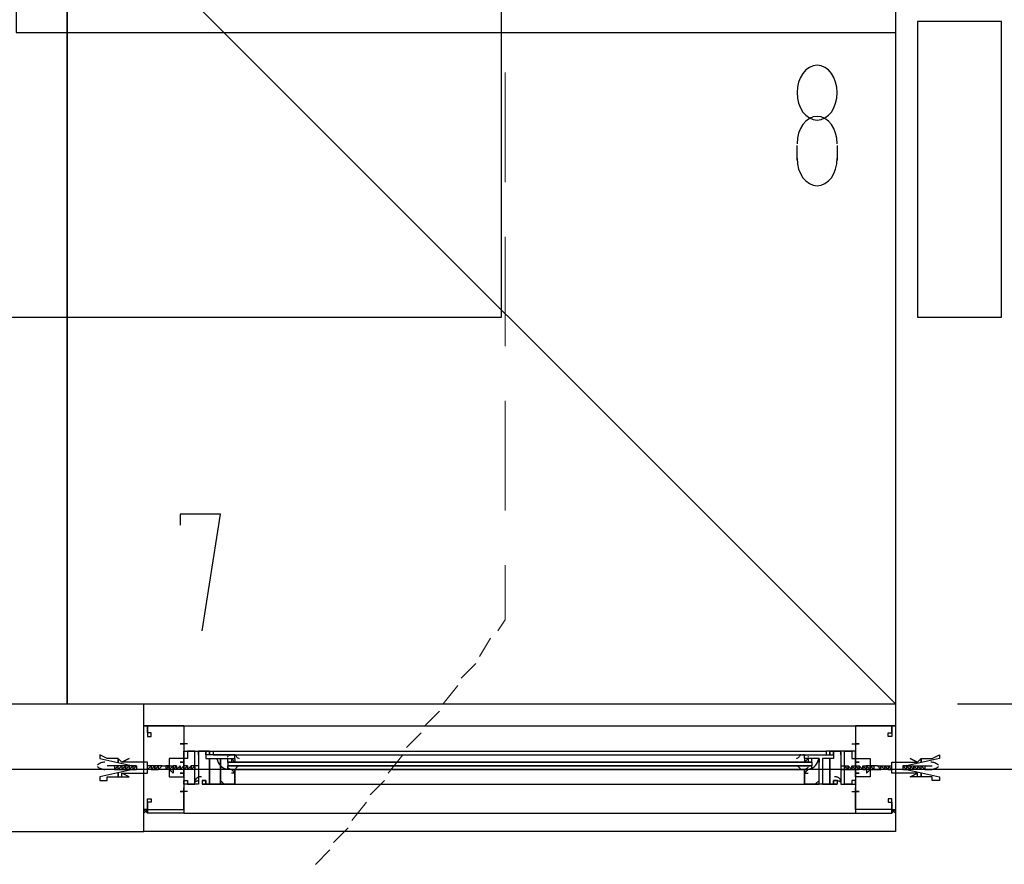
# Model space of a CAD drawing. Header units: millimetres. Extents: x 0 to 420, y 0 to 297.
# Tile 16 of 73: x 140 to 152, y 134 to 143. Entities that reach past the tile are written whole.
import ezdxf

# ---------------------------------------------------------------- set-up
doc = ezdxf.new("R2010")
doc.units = ezdxf.units.MM
doc.layers.add('LINE_000000', color=7, linetype='Continuous')

msp = doc.modelspace()

# ---------------------------------------------------------------- linework, layer by layer
at = {"layer": 'LINE_000000', "lineweight": 25}
for p, q in [((150.58, 143.171), (150.58, 137.88)), ((149.437, 141.69), (149.437, 141.859)), ((149.902, 141.859), (149.902, 141.69)), ((131.36, 135.382), (150.58, 135.382)), ((151.299, 135.382), (156.549, 135.382)), ((141.859, 135.128), (141.859, 135.128)), ((141.901, 135.128), (141.901, 135.128)), ((141.901, 135.128), (141.901, 135.128)), ((142.325, 135.128), (150.114, 135.128)), ((150.537, 135.128), (150.537, 135.128)), ((150.537, 135.128), (150.537, 135.128)), ((150.58, 135.128), (150.58, 135.128)), ((142.367, 134.916), (142.282, 134.916)), ((142.325, 134.959), (142.325, 134.874)), ((142.325, 134.916), (142.325, 134.916)), ((150.072, 134.916), (150.156, 134.916)), ((150.114, 134.959), (150.114, 134.874)), ((150.114, 134.916), (150.114, 134.916)), ((142.621, 134.832), (142.621, 134.832)), ((142.621, 134.789), (142.621, 134.789)), ((142.663, 134.832), (149.775, 134.832)), ((142.663, 134.789), (149.775, 134.789)), ((142.917, 134.789), (149.521, 134.789)), ((149.818, 134.832), (149.818, 134.832)), ((149.818, 134.789), (149.818, 134.789)), ((141.52, 134.662), (141.436, 134.662)), ((141.563, 134.662), (141.52, 134.662)), ((141.563, 134.62), (141.563, 134.662)), ((141.563, 134.662), (141.563, 134.662)), ((141.563, 134.662), (141.563, 134.662)), ((141.563, 134.662), (141.563, 134.662)), ((141.563, 134.662), (141.563, 134.662)), ((141.605, 134.662), (141.563, 134.662)), ((141.605, 134.662), (141.605, 134.662)), ((141.647, 134.662), (141.605, 134.662)), ((141.647, 134.62), (141.69, 134.662)), ((141.647, 134.662), (141.647, 134.662)), ((141.69, 134.662), (141.647, 134.662)), ((141.647, 134.662), (141.647, 134.662)), ((141.647, 134.662), (141.647, 134.662)), ((141.69, 134.662), (141.69, 134.662)), ((141.69, 134.662), (141.69, 134.662)), ((141.69, 134.662), (141.69, 134.662)), ((141.732, 134.662), (141.69, 134.662)), ((141.732, 134.662), (141.732, 134.662)), ((141.774, 134.662), (141.732, 134.662)), ((141.774, 134.662), (141.774, 134.662)), ((141.774, 134.662), (141.774, 134.662)), ((141.944, 134.662), (141.901, 134.662)), ((141.944, 134.662), (141.944, 134.662)), ((141.944, 134.662), (141.944, 134.662)), ((141.944, 134.662), (141.944, 134.662)), ((141.986, 134.662), (141.944, 134.662)), ((141.986, 134.662), (141.986, 134.662)), ((142.028, 134.662), (141.986, 134.662)), ((142.028, 134.662), (142.028, 134.662)), ((142.071, 134.662), (142.113, 134.662)), ((142.113, 134.662), (142.113, 134.662)), ((142.113, 134.662), (142.113, 134.662)), ((142.155, 134.662), (142.113, 134.662)), ((142.113, 134.662), (142.113, 134.662)), ((142.113, 134.662), (142.113, 134.662)), ((142.155, 134.662), (142.155, 134.662)), ((142.155, 134.662), (142.155, 134.662)), ((142.155, 134.662), (142.155, 134.662)), ((142.198, 134.662), (142.198, 134.662)), ((142.198, 134.662), (142.198, 134.662)), ((142.198, 134.662), (142.198, 134.662)), ((142.198, 134.662), (142.198, 134.662)), ((142.24, 134.662), (142.198, 134.662)), ((142.198, 134.662), (142.198, 134.662)), ((142.24, 134.662), (142.24, 134.662)), ((142.24, 134.662), (142.24, 134.662)), ((142.24, 134.662), (142.24, 134.662)), ((142.24, 134.662), (142.24, 134.662)), ((142.282, 134.662), (142.282, 134.662)), ((142.282, 134.662), (142.282, 134.662)), ((142.282, 134.662), (142.282, 134.662)), ((142.282, 134.662), (142.282, 134.662)), ((142.282, 134.662), (142.282, 134.662)), ((142.325, 134.662), (142.325, 134.662)), ((142.325, 134.662), (142.325, 134.662)), ((142.325, 134.662), (142.325, 134.662)), ((142.367, 134.662), (142.325, 134.662)), ((142.325, 134.662), (142.325, 134.662)), ((142.367, 134.662), (142.367, 134.662)), ((142.367, 134.662), (142.367, 134.662)), ((142.367, 134.662), (142.367, 134.662)), ((142.367, 134.662), (142.367, 134.662)), ((142.409, 134.662), (142.409, 134.662)), ((142.409, 134.662), (142.409, 134.662)), ((142.409, 134.662), (142.409, 134.662)), ((142.452, 134.662), (142.409, 134.662)), ((142.409, 134.662), (142.409, 134.662)), ((142.409, 134.662), (142.409, 134.662)), ((142.494, 134.662), (142.452, 134.662)), ((142.452, 134.662), (142.452, 134.662)), ((142.452, 134.662), (142.452, 134.662)), ((142.452, 134.662), (142.452, 134.662)), ((142.494, 134.662), (142.494, 134.662)), ((142.494, 134.662), (142.494, 134.62)), ((142.494, 134.662), (142.494, 134.662)), ((142.833, 134.705), (142.833, 134.747)), ((142.833, 134.705), (142.833, 134.662)), ((142.833, 134.62), (142.833, 134.662)), ((142.875, 134.747), (142.875, 134.705)), ((142.875, 134.705), (142.875, 134.705)), ((142.875, 134.705), (142.875, 134.705)), ((142.875, 134.662), (142.875, 134.662)), ((142.875, 134.662), (142.875, 134.662)), ((142.917, 134.747), (142.917, 134.705)), ((142.917, 134.705), (142.917, 134.705)), ((142.917, 134.662), (142.917, 134.662)), ((149.521, 134.747), (149.521, 134.705)), ((149.521, 134.705), (149.521, 134.705)), ((149.521, 134.662), (149.521, 134.662)), ((149.564, 134.747), (149.564, 134.705)), ((149.564, 134.705), (149.564, 134.705)), ((149.564, 134.705), (149.564, 134.705)), ((149.564, 134.662), (149.564, 134.662)), ((149.564, 134.662), (149.564, 134.662)), ((149.606, 134.705), (149.606, 134.747)), ((149.606, 134.705), (149.606, 134.662)), ((149.606, 134.62), (149.606, 134.662)), ((149.945, 134.662), (149.987, 134.662)), ((149.945, 134.662), (149.945, 134.662)), ((149.945, 134.662), (149.945, 134.62)), ((149.945, 134.662), (149.945, 134.662)), ((149.987, 134.662), (149.987, 134.662)), ((149.987, 134.662), (150.029, 134.662)), ((149.987, 134.662), (149.987, 134.662)), ((149.987, 134.662), (149.987, 134.662)), ((150.029, 134.662), (150.029, 134.662)), ((150.029, 134.662), (150.029, 134.662)), ((150.029, 134.662), (150.029, 134.662)), ((150.072, 134.662), (150.072, 134.662)), ((150.072, 134.662), (150.114, 134.662)), ((150.072, 134.662), (150.072, 134.662)), ((150.072, 134.662), (150.072, 134.662)), ((150.072, 134.662), (150.072, 134.662)), ((150.072, 134.662), (150.072, 134.662)), ((150.114, 134.662), (150.114, 134.662)), ((150.114, 134.662), (150.156, 134.662)), ((150.114, 134.662), (150.114, 134.662)), ((150.114, 134.662), (150.114, 134.662)), ((150.114, 134.662), (150.114, 134.662)), ((150.156, 134.662), (150.156, 134.662)), ((150.156, 134.662), (150.156, 134.662)), ((150.156, 134.662), (150.156, 134.662)), ((150.156, 134.662), (150.156, 134.662)), ((150.156, 134.662), (150.156, 134.662)), ((150.199, 134.662), (150.199, 134.662)), ((150.199, 134.662), (150.241, 134.662)), ((150.199, 134.662), (150.199, 134.662)), ((150.199, 134.662), (150.199, 134.662)), ((150.199, 134.662), (150.199, 134.662)), ((150.241, 134.662), (150.241, 134.662)), ((150.241, 134.662), (150.241, 134.662)), ((150.241, 134.662), (150.241, 134.662)), ((150.241, 134.662), (150.241, 134.662)), ((150.241, 134.662), (150.241, 134.662)), ((150.283, 134.662), (150.283, 134.662)), ((150.283, 134.662), (150.326, 134.662)), ((150.283, 134.662), (150.283, 134.662)), ((150.283, 134.662), (150.283, 134.662)), ((150.326, 134.662), (150.326, 134.662)), ((150.326, 134.662), (150.326, 134.662)), ((150.326, 134.662), (150.326, 134.662)), ((150.368, 134.662), (150.326, 134.662)), ((150.326, 134.662), (150.326, 134.662)), ((150.41, 134.662), (150.453, 134.662)), ((150.41, 134.662), (150.41, 134.662)), ((150.453, 134.662), (150.495, 134.662)), ((150.453, 134.662), (150.453, 134.662)), ((150.495, 134.662), (150.495, 134.662)), ((150.495, 134.662), (150.537, 134.662)), ((150.495, 134.662), (150.495, 134.662)), ((150.495, 134.662), (150.495, 134.662)), ((150.664, 134.662), (150.707, 134.662)), ((150.664, 134.662), (150.664, 134.662)), ((150.707, 134.662), (150.749, 134.662)), ((150.707, 134.662), (150.707, 134.662)), ((150.707, 134.662), (150.707, 134.662)), ((150.749, 134.662), (150.749, 134.662)), ((150.791, 134.62), (150.749, 134.662)), ((150.749, 134.662), (150.791, 134.662)), ((150.749, 134.662), (150.749, 134.662)), ((150.749, 134.662), (150.749, 134.662)), ((150.791, 134.662), (150.791, 134.662)), ((150.791, 134.662), (150.834, 134.662)), ((150.791, 134.662), (150.791, 134.662)), ((150.791, 134.662), (150.791, 134.662)), ((150.834, 134.662), (150.876, 134.662)), ((150.834, 134.662), (150.834, 134.662)), ((150.876, 134.62), (150.876, 134.662)), ((150.876, 134.662), (150.876, 134.662)), ((150.876, 134.662), (150.876, 134.662)), ((150.876, 134.662), (150.918, 134.662)), ((150.876, 134.662), (150.876, 134.662)), ((150.876, 134.662), (150.876, 134.662)), ((150.918, 134.662), (151.003, 134.662)), ((182.753, 134.62), (55.922, 134.62)), ((141.52, 134.62), (141.436, 134.62)), ((141.52, 134.62), (141.52, 134.62)), ((141.52, 134.62), (141.563, 134.62)), ((141.563, 134.62), (141.563, 134.62)), ((141.563, 134.62), (141.563, 134.62)), ((141.563, 134.62), (141.563, 134.62)), ((141.563, 134.62), (141.605, 134.62)), ((141.605, 134.62), (141.605, 134.62)), ((141.605, 134.62), (141.605, 134.62)), ((141.605, 134.62), (141.647, 134.62)), ((141.605, 134.62), (141.605, 134.62)), ((141.647, 134.62), (141.647, 134.62)), ((141.647, 134.62), (141.69, 134.62)), ((141.647, 134.62), (141.647, 134.62)), ((141.647, 134.62), (141.647, 134.62)), ((141.69, 134.62), (141.69, 134.62)), ((141.69, 134.62), (141.69, 134.62)), ((141.69, 134.62), (141.69, 134.62)), ((141.69, 134.62), (141.69, 134.62)), ((141.69, 134.62), (141.732, 134.62)), ((141.732, 134.62), (141.732, 134.62)), ((141.732, 134.62), (141.732, 134.62)), ((141.732, 134.62), (141.774, 134.62)), ((141.774, 134.62), (141.774, 134.62)), ((141.774, 134.62), (141.774, 134.62)), ((141.944, 134.62), (141.944, 134.62)), ((141.944, 134.62), (141.944, 134.62)), ((141.944, 134.62), (141.986, 134.62)), ((141.986, 134.62), (141.986, 134.62)), ((141.986, 134.62), (142.028, 134.62)), ((142.028, 134.62), (142.028, 134.62)), ((142.028, 134.62), (142.028, 134.62)), ((142.071, 134.62), (142.071, 134.62)), ((142.071, 134.62), (142.071, 134.62)), ((142.071, 134.62), (142.071, 134.62)), ((142.113, 134.62), (142.113, 134.62)), ((142.113, 134.62), (142.113, 134.62)), ((142.155, 134.62), (142.113, 134.62)), ((142.113, 134.62), (142.113, 134.62)), ((142.113, 134.62), (142.113, 134.62)), ((142.155, 134.62), (142.155, 134.62)), ((142.155, 134.62), (142.155, 134.62)), ((142.155, 134.62), (142.155, 134.62)), ((142.198, 134.62), (142.198, 134.62)), ((142.198, 134.62), (142.198, 134.62)), ((142.24, 134.62), (142.198, 134.62)), ((142.198, 134.62), (142.198, 134.62)), ((142.198, 134.62), (142.198, 134.62)), ((142.24, 134.62), (142.24, 134.62)), ((142.24, 134.62), (142.24, 134.62)), ((142.24, 134.62), (142.24, 134.62)), ((142.24, 134.62), (142.24, 134.62)), ((142.494, 134.62), (142.282, 134.62)), ((142.282, 134.62), (142.282, 134.62)), ((142.282, 134.62), (142.282, 134.62)), ((142.282, 134.62), (142.282, 134.62)), ((142.282, 134.62), (142.282, 134.62)), ((142.325, 134.62), (142.325, 134.62)), ((142.325, 134.62), (142.325, 134.62)), ((142.367, 134.62), (142.325, 134.62)), ((142.325, 134.62), (142.325, 134.62)), ((142.325, 134.62), (142.325, 134.62)), ((142.367, 134.62), (142.367, 134.62)), ((142.367, 134.62), (142.367, 134.62)), ((142.367, 134.62), (142.367, 134.62)), ((142.367, 134.62), (142.367, 134.62)), ((142.367, 134.62), (142.367, 134.62)), ((142.409, 134.62), (142.409, 134.62)), ((142.409, 134.62), (142.409, 134.62)), ((142.409, 134.62), (142.409, 134.62)), ((142.409, 134.62), (142.409, 134.62)), ((142.452, 134.62), (142.409, 134.62)), ((142.494, 134.62), (142.452, 134.62)), ((142.452, 134.62), (142.452, 134.62)), ((142.452, 134.62), (142.452, 134.62)), ((142.494, 134.62), (142.494, 134.62)), ((142.917, 134.62), (149.521, 134.62)), ((149.945, 134.62), (150.156, 134.62)), ((149.945, 134.62), (149.987, 134.62)), ((149.945, 134.62), (149.945, 134.62)), ((149.987, 134.62), (149.987, 134.62)), ((149.987, 134.62), (149.987, 134.62)), ((149.987, 134.62), (150.029, 134.62)), ((150.029, 134.62), (150.029, 134.62)), ((150.029, 134.62), (150.029, 134.62)), ((150.029, 134.62), (150.029, 134.62)), ((150.029, 134.62), (150.029, 134.62)), ((150.072, 134.62), (150.114, 134.62)), ((150.072, 134.62), (150.072, 134.62)), ((150.072, 134.62), (150.072, 134.62)), ((150.072, 134.62), (150.072, 134.62)), ((150.072, 134.62), (150.072, 134.62)), ((150.072, 134.62), (150.072, 134.62)), ((150.114, 134.62), (150.114, 134.62)), ((150.114, 134.62), (150.114, 134.62)), ((150.114, 134.62), (150.114, 134.62)), ((150.114, 134.62), (150.114, 134.62)), ((150.156, 134.62), (150.156, 134.62)), ((150.156, 134.62), (150.156, 134.62)), ((150.156, 134.62), (150.156, 134.62)), ((150.156, 134.62), (150.156, 134.62)), ((150.199, 134.62), (150.241, 134.62)), ((150.199, 134.62), (150.199, 134.62)), ((150.199, 134.62), (150.199, 134.62)), ((150.199, 134.62), (150.199, 134.62)), ((150.199, 134.62), (150.199, 134.62)), ((150.241, 134.62), (150.241, 134.62)), ((150.241, 134.62), (150.241, 134.62)), ((150.241, 134.62), (150.241, 134.62)), ((150.241, 134.62), (150.241, 134.62)), ((150.283, 134.62), (150.283, 134.62)), ((150.283, 134.62), (150.326, 134.62)), ((150.283, 134.62), (150.283, 134.62)), ((150.283, 134.62), (150.283, 134.62)), ((150.326, 134.62), (150.368, 134.62)), ((150.326, 134.62), (150.326, 134.62)), ((150.326, 134.62), (150.326, 134.62)), ((150.326, 134.62), (150.368, 134.62)), ((150.326, 134.62), (150.326, 134.62)), ((150.368, 134.62), (150.368, 134.62)), ((150.368, 134.62), (150.368, 134.62)), ((150.368, 134.62), (150.368, 134.62)), ((150.41, 134.62), (150.41, 134.62)), ((150.453, 134.62), (150.41, 134.62)), ((150.41, 134.62), (150.41, 134.62)), ((150.495, 134.62), (150.453, 134.62)), ((150.453, 134.62), (150.453, 134.62)), ((150.495, 134.62), (150.495, 134.62)), ((150.495, 134.62), (150.495, 134.62)), ((150.664, 134.62), (150.664, 134.62)), ((150.707, 134.62), (150.664, 134.62)), ((150.664, 134.62), (150.664, 134.62)), ((150.707, 134.62), (150.707, 134.62)), ((150.749, 134.62), (150.707, 134.62)), ((150.707, 134.62), (150.707, 134.62)), ((150.749, 134.62), (150.749, 134.62)), ((150.749, 134.62), (150.749, 134.62)), ((150.791, 134.62), (150.749, 134.62)), ((150.749, 134.62), (150.749, 134.62)), ((150.749, 134.62), (150.749, 134.62)), ((150.791, 134.62), (150.791, 134.62)), ((150.834, 134.62), (150.791, 134.62)), ((150.791, 134.62), (150.791, 134.62)), ((150.791, 134.62), (150.791, 134.62)), ((150.876, 134.62), (150.834, 134.62)), ((150.834, 134.62), (150.834, 134.62)), ((150.834, 134.62), (150.834, 134.62)), ((150.834, 134.62), (150.834, 134.62)), ((150.876, 134.62), (150.876, 134.62)), ((150.918, 134.62), (150.876, 134.62)), ((150.876, 134.62), (150.876, 134.62)), ((150.876, 134.62), (150.876, 134.62)), ((150.918, 134.62), (150.918, 134.62)), ((150.918, 134.62), (151.003, 134.62)), ((142.494, 134.451), (142.494, 134.451)), ((142.494, 134.451), (142.494, 134.451)), ((142.536, 134.493), (142.536, 134.493)), ((142.536, 134.493), (142.536, 134.451)), ((142.536, 134.451), (142.536, 134.451)), ((142.536, 134.451), (142.536, 134.451)), ((142.917, 134.451), (149.521, 134.451)), ((149.902, 134.493), (149.902, 134.493)), ((149.902, 134.493), (149.902, 134.451)), ((149.902, 134.451), (149.902, 134.451)), ((149.902, 134.451), (149.902, 134.451)), ((149.945, 134.451), (149.945, 134.451)), ((149.945, 134.451), (149.945, 134.451)), ((142.367, 134.366), (142.282, 134.366)), ((142.325, 134.324), (142.325, 134.408)), ((142.325, 134.366), (142.325, 134.366)), ((150.072, 134.366), (150.156, 134.366)), ((150.114, 134.324), (150.114, 134.408)), ((150.114, 134.366), (150.114, 134.366)), ((141.901, 134.154), (141.859, 134.154)), ((141.901, 134.154), (141.901, 134.154)), ((142.325, 134.112), (150.114, 134.112)), ((150.537, 134.154), (150.537, 134.154)), ((150.537, 134.154), (150.58, 134.154))]:
    msp.add_line(p, q, dxfattribs=at)
at = {"layer": 'LINE_000000', "lineweight": 13}
for p, q in [((146.05, 141.436), (146.05, 142.706)), ((146.05, 139.531), (146.05, 140.801)), ((146.05, 137.626), (146.05, 138.896)), ((145.754, 135.932), (145.881, 136.144)), ((145.542, 135.678), (145.711, 135.848)), ((145.33, 135.382), (145.5, 135.594)), ((145.119, 135.128), (145.288, 135.297)), ((144.907, 134.874), (145.076, 135.043)), ((144.695, 134.578), (144.865, 134.789)), ((144.484, 134.324), (144.653, 134.493)), ((144.272, 134.027), (144.441, 134.239)), ((144.06, 133.773), (144.23, 133.943)), ((143.849, 133.519), (144.018, 133.689))]:
    msp.add_line(p, q, dxfattribs=at)
at = {"layer": 'LINE_000000', "lineweight": 0}
for p, q in [((141.859, 134.62), (141.859, 134.62)), ((150.326, 134.62), (150.326, 134.62)), ((150.58, 134.62), (150.58, 134.62))]:
    msp.add_line(p, q, dxfattribs=at)
at = {"layer": 'LINE_000000', "lineweight": 25}
for points in [[(135.89, 154.39), (135.89, 139.869), (146.008, 139.869), (146.008, 144.399)], [(140.377, 144.399), (140.377, 143.171), (150.58, 143.171)], [(149.902, 141.88), (149.898, 141.944), (149.884, 142.004), (149.863, 142.058), (149.834, 142.105), (149.8, 142.143), (149.76, 142.173), (149.716, 142.191), (149.67, 142.198), (149.623, 142.191), (149.579, 142.173), (149.539, 142.143), (149.505, 142.105), (149.476, 142.058), (149.455, 142.004), (149.441, 141.944), (149.437, 141.88)], [(149.437, 141.711), (149.441, 141.647), (149.455, 141.587), (149.476, 141.533), (149.505, 141.486), (149.539, 141.448), (149.579, 141.418), (149.623, 141.4), (149.67, 141.393), (149.716, 141.4), (149.76, 141.418), (149.8, 141.448), (149.834, 141.486), (149.863, 141.533), (149.884, 141.587), (149.898, 141.647), (149.902, 141.711)], [(142.536, 136.229), (142.748, 137.583), (142.282, 137.583), (142.282, 137.456)], [(129.879, 133.9), (141.859, 133.9), (141.859, 135.382)], [(142.325, 135.128), (141.901, 135.128), (142.325, 135.128), (142.325, 134.747), (142.325, 134.705), (142.325, 134.747), (142.155, 134.747), (142.155, 134.62), (142.155, 134.535), (142.325, 134.535), (142.325, 134.578), (142.325, 134.535), (142.325, 134.112), (141.901, 134.112), (141.901, 134.239), (141.901, 134.281), (141.944, 134.281), (141.944, 134.239), (141.901, 134.239), (141.901, 134.154), (142.325, 134.154), (142.325, 134.324)], [(141.901, 135.086), (141.901, 135.128), (141.901, 135.086), (141.901, 135.128), (141.901, 135.043), (141.901, 135.001), (141.944, 135.001), (141.944, 135.043), (141.901, 135.043), (141.901, 135.128), (142.325, 135.128), (142.325, 134.916)], [(150.114, 135.128), (150.537, 135.128), (150.114, 135.128), (150.114, 134.747), (150.114, 134.705), (150.114, 134.747), (150.283, 134.747), (150.283, 134.62), (150.283, 134.535), (150.114, 134.535), (150.114, 134.578), (150.114, 134.535), (150.114, 134.112), (150.537, 134.112), (150.537, 134.239), (150.537, 134.281), (150.495, 134.281), (150.495, 134.239), (150.537, 134.239), (150.537, 134.154), (150.114, 134.154), (150.114, 134.324)], [(150.537, 135.086), (150.537, 135.128), (150.537, 135.086), (150.537, 135.128), (150.537, 135.043), (150.537, 135.001), (150.495, 135.001), (150.495, 135.043), (150.537, 135.043), (150.537, 135.128), (150.114, 135.128), (150.114, 134.916)], [(142.325, 134.874), (142.325, 134.747), (142.155, 134.747), (142.155, 134.535), (142.325, 134.535), (142.325, 134.366)], [(142.837, 134.771), (142.835, 134.77), (142.834, 134.769), (142.833, 134.768), (142.831, 134.767), (142.83, 134.766), (142.829, 134.765), (142.827, 134.764), (142.826, 134.763)], [(142.891, 134.789), (142.886, 134.789), (142.882, 134.788), (142.877, 134.788), (142.873, 134.787), (142.868, 134.786), (142.864, 134.784), (142.859, 134.783), (142.855, 134.781)], [(142.919, 134.796), (142.922, 134.788), (142.925, 134.78), (142.93, 134.773), (142.936, 134.766), (142.942, 134.76), (142.949, 134.756), (142.957, 134.752), (142.965, 134.749)], [(149.431, 134.749), (149.439, 134.752), (149.447, 134.756), (149.454, 134.76), (149.461, 134.766), (149.466, 134.773), (149.471, 134.78), (149.475, 134.788), (149.477, 134.796)], [(149.542, 134.781), (149.537, 134.783), (149.533, 134.784), (149.528, 134.786), (149.524, 134.787), (149.519, 134.788), (149.514, 134.788), (149.51, 134.789), (149.505, 134.789)], [(149.57, 134.763), (149.569, 134.764), (149.568, 134.765), (149.566, 134.766), (149.565, 134.767), (149.564, 134.768), (149.562, 134.769), (149.561, 134.77), (149.56, 134.771)], [(150.114, 134.874), (150.114, 134.747), (150.283, 134.747), (150.283, 134.535), (150.114, 134.535), (150.114, 134.366)], [(141.408, 134.705), (141.396, 134.704), (141.385, 134.702), (141.373, 134.699), (141.362, 134.695), (141.351, 134.69), (141.34, 134.685), (141.33, 134.678), (141.321, 134.671)], [(141.321, 134.654), (141.33, 134.646), (141.34, 134.64), (141.351, 134.634), (141.362, 134.63), (141.373, 134.626), (141.385, 134.623), (141.396, 134.621), (141.408, 134.62)], [(141.52, 134.662), (141.52, 134.62), (141.563, 134.662)], [(141.605, 134.662), (141.563, 134.62), (141.605, 134.662), (141.605, 134.62), (141.647, 134.662)], [(141.69, 134.662), (141.69, 134.62), (141.732, 134.662)], [(141.69, 134.62), (141.732, 134.662), (141.732, 134.62), (141.774, 134.662)], [(141.944, 134.62), (141.901, 134.62), (141.944, 134.662), (141.901, 134.662)], [(141.944, 134.662), (141.944, 134.62), (141.986, 134.662)], [(142.028, 134.62), (142.028, 134.662), (141.986, 134.62), (141.986, 134.662), (141.986, 134.62)], [(142.071, 134.662), (142.155, 134.662), (142.198, 134.662), (142.155, 134.62), (142.198, 134.62), (142.198, 134.578), (142.155, 134.62), (142.028, 134.62), (142.071, 134.662), (142.028, 134.662)], [(142.113, 134.662), (142.113, 134.62), (142.155, 134.662), (142.155, 134.62), (142.155, 134.662)], [(142.198, 134.62), (142.198, 134.662), (142.198, 134.62), (142.198, 134.662), (142.155, 134.62)], [(142.24, 134.62), (142.24, 134.662), (142.198, 134.62)], [(142.24, 134.662), (142.24, 134.62), (142.282, 134.662)], [(142.367, 134.62), (142.367, 134.662), (142.325, 134.62), (142.282, 134.62)], [(142.367, 134.662), (142.367, 134.62), (142.409, 134.662)], [(142.409, 134.662), (142.409, 134.62), (142.452, 134.662)], [(142.494, 134.662), (142.494, 134.662), (142.494, 134.62)], [(142.708, 134.743), (142.713, 134.722), (142.722, 134.701), (142.733, 134.682), (142.747, 134.666), (142.763, 134.651), (142.781, 134.639), (142.801, 134.63), (142.823, 134.623)], [(142.708, 134.743), (142.713, 134.722), (142.722, 134.701), (142.733, 134.682), (142.747, 134.666), (142.763, 134.651), (142.781, 134.639), (142.801, 134.63), (142.823, 134.623)], [(149.606, 134.662), (142.833, 134.662), (149.606, 134.662), (142.833, 134.662)], [(142.875, 134.747), (142.917, 134.705), (142.875, 134.705)], [(142.965, 134.66), (142.957, 134.658), (142.949, 134.654), (142.942, 134.649), (142.936, 134.643), (142.93, 134.637), (142.925, 134.63), (142.922, 134.622), (142.919, 134.613)], [(149.477, 134.613), (149.475, 134.622), (149.471, 134.63), (149.466, 134.637), (149.461, 134.643), (149.454, 134.649), (149.447, 134.654), (149.439, 134.658), (149.431, 134.66)], [(149.564, 134.747), (149.521, 134.705), (149.564, 134.705)], [(149.574, 134.623), (149.595, 134.63), (149.615, 134.639), (149.633, 134.651), (149.65, 134.666), (149.663, 134.682), (149.675, 134.701), (149.683, 134.722), (149.689, 134.743)], [(149.574, 134.623), (149.595, 134.63), (149.615, 134.639), (149.633, 134.651), (149.65, 134.666), (149.663, 134.682), (149.675, 134.701), (149.683, 134.722), (149.689, 134.743)], [(149.945, 134.662), (149.945, 134.662), (149.945, 134.62)], [(150.029, 134.662), (150.029, 134.62), (149.987, 134.662)], [(150.072, 134.662), (150.072, 134.62), (150.029, 134.662)], [(150.072, 134.62), (150.072, 134.662), (150.114, 134.62), (150.156, 134.62)], [(150.156, 134.662), (150.156, 134.62), (150.114, 134.662)], [(150.199, 134.662), (150.199, 134.62), (150.156, 134.662)], [(150.199, 134.62), (150.199, 134.662), (150.241, 134.62)], [(150.368, 134.662), (150.283, 134.662), (150.241, 134.662), (150.283, 134.62), (150.241, 134.62), (150.241, 134.578), (150.283, 134.62), (150.41, 134.62), (150.368, 134.662), (150.41, 134.662)], [(150.326, 134.662), (150.326, 134.62), (150.283, 134.662), (150.283, 134.62), (150.283, 134.662)], [(150.41, 134.62), (150.41, 134.662), (150.453, 134.62), (150.453, 134.662), (150.453, 134.62)], [(150.495, 134.662), (150.495, 134.62), (150.453, 134.662)], [(150.495, 134.62), (150.537, 134.62), (150.495, 134.662), (150.537, 134.662)], [(150.749, 134.62), (150.707, 134.662), (150.707, 134.62), (150.664, 134.662)], [(150.749, 134.662), (150.749, 134.62), (150.707, 134.662)], [(150.834, 134.662), (150.876, 134.62), (150.834, 134.662), (150.834, 134.62), (150.791, 134.662)], [(150.918, 134.662), (150.918, 134.62), (150.876, 134.662)], [(151.076, 134.671), (151.066, 134.678), (151.056, 134.685), (151.046, 134.69), (151.035, 134.695), (151.023, 134.699), (151.012, 134.702), (151, 134.704), (150.988, 134.705)], [(150.988, 134.62), (151, 134.621), (151.012, 134.623), (151.023, 134.626), (151.035, 134.63), (151.046, 134.634), (151.056, 134.64), (151.066, 134.646), (151.076, 134.654)], [(141.605, 134.535), (141.69, 134.535), (141.605, 134.578)], [(142.527, 134.534), (142.52, 134.535), (142.514, 134.535), (142.507, 134.535), (142.501, 134.534), (142.495, 134.532), (142.489, 134.53), (142.483, 134.527), (142.478, 134.523), (142.473, 134.519), (142.468, 134.514), (142.464, 134.51), (142.461, 134.504), (142.458, 134.499), (142.455, 134.493), (142.453, 134.486), (142.452, 134.48)], [(142.875, 134.62), (142.917, 134.578), (142.917, 134.62), (142.875, 134.62), (142.917, 134.62), (142.917, 134.451), (142.79, 134.451), (142.748, 134.451), (142.748, 134.493)], [(142.748, 134.493), (142.79, 134.451), (142.917, 134.451), (142.917, 134.578), (142.875, 134.578)], [(142.826, 134.647), (142.833, 134.641), (142.841, 134.635), (142.85, 134.631), (142.858, 134.627), (142.867, 134.624), (142.877, 134.622), (142.886, 134.62), (142.896, 134.62)], [(149.501, 134.62), (149.51, 134.62), (149.52, 134.622), (149.529, 134.624), (149.538, 134.627), (149.547, 134.631), (149.555, 134.635), (149.563, 134.641), (149.57, 134.647)], [(149.564, 134.62), (149.521, 134.578), (149.521, 134.62), (149.564, 134.62), (149.521, 134.62), (149.521, 134.451), (149.648, 134.451), (149.691, 134.451), (149.691, 134.493)], [(149.691, 134.493), (149.648, 134.451), (149.521, 134.451), (149.521, 134.578), (149.564, 134.578)], [(149.944, 134.48), (149.943, 134.486), (149.941, 134.493), (149.939, 134.499), (149.936, 134.504), (149.932, 134.51), (149.928, 134.514), (149.924, 134.519), (149.919, 134.523), (149.913, 134.527), (149.907, 134.53), (149.901, 134.532), (149.895, 134.534), (149.889, 134.535), (149.883, 134.535), (149.876, 134.535), (149.87, 134.534)], [(150.834, 134.535), (150.749, 134.535), (150.834, 134.578)], [(142.5, 134.492), (142.492, 134.491), (142.485, 134.489), (142.478, 134.486), (142.472, 134.484), (142.465, 134.48), (142.459, 134.477), (142.453, 134.473), (142.447, 134.468)], [(149.949, 134.468), (149.943, 134.473), (149.937, 134.477), (149.931, 134.48), (149.925, 134.484), (149.918, 134.486), (149.911, 134.489), (149.904, 134.491), (149.897, 134.492)], [(141.859, 134.112), (141.859, 134.112), (141.901, 134.154), (141.901, 134.112)], [(150.58, 134.112), (150.58, 134.112), (150.537, 134.154), (150.537, 134.112)]]:
    msp.add_lwpolyline(points, dxfattribs=at)
for points in [[(140.377, 144.399), (131.36, 135.382), (140.97, 135.382), (140.97, 143.171), (140.97, 144.399), (140.377, 144.399)], [(140.97, 144.399), (140.97, 135.382), (150.58, 135.382), (141.563, 144.399), (140.97, 144.399)], [(141.563, 144.399), (150.58, 144.399), (150.58, 135.382), (141.563, 144.399)], [(151.807, 143.298), (150.834, 143.298), (150.834, 139.869), (151.807, 139.869), (151.807, 143.298)], [(149.902, 142.473), (149.898, 142.537), (149.884, 142.596), (149.863, 142.65), (149.834, 142.697), (149.8, 142.736), (149.76, 142.765), (149.716, 142.784), (149.67, 142.79), (149.623, 142.784), (149.579, 142.765), (149.539, 142.736), (149.505, 142.697), (149.476, 142.65), (149.455, 142.596), (149.441, 142.537), (149.437, 142.473), (149.441, 142.409), (149.455, 142.349), (149.476, 142.295), (149.505, 142.248), (149.539, 142.21), (149.579, 142.18), (149.623, 142.162), (149.67, 142.155), (149.716, 142.162), (149.76, 142.18), (149.8, 142.21), (149.834, 142.248), (149.863, 142.295), (149.884, 142.349), (149.898, 142.409), (149.902, 142.473)], [(150.58, 133.9), (141.859, 133.9), (141.859, 135.382), (150.58, 135.382), (150.58, 133.9)], [(141.859, 135.128), (141.901, 135.128), (141.859, 135.128)], [(150.58, 135.128), (150.537, 135.128), (150.58, 135.128)], [(142.282, 134.916), (142.325, 134.916), (142.282, 134.916)], [(150.156, 134.916), (150.114, 134.916), (150.156, 134.916)], [(141.774, 134.62), (141.732, 134.62), (141.351, 134.535), (141.351, 134.493), (141.436, 134.493), (141.436, 134.535), (141.478, 134.535), (141.52, 134.535), (141.563, 134.535), (141.563, 134.578), (141.563, 134.535), (141.605, 134.535), (141.605, 134.578), (141.647, 134.578), (141.69, 134.578), (141.732, 134.578), (141.901, 134.578), (141.901, 134.705), (141.732, 134.705), (141.69, 134.705), (141.647, 134.705), (141.605, 134.705), (141.563, 134.747), (141.563, 134.705), (141.563, 134.747), (141.52, 134.747), (141.478, 134.747), (141.436, 134.747), (141.351, 134.789), (141.351, 134.747), (141.732, 134.662), (141.774, 134.662), (141.774, 134.62)], [(142.579, 134.789), (142.579, 134.832), (142.494, 134.832), (142.494, 134.789), (142.494, 134.832), (142.494, 134.493), (142.494, 134.451), (142.325, 134.451), (142.325, 134.493), (142.367, 134.493), (142.367, 134.451), (142.452, 134.451), (142.452, 134.832), (142.367, 134.832), (142.367, 134.747), (142.325, 134.747), (142.325, 134.832), (142.663, 134.832), (142.663, 134.789), (142.621, 134.789), (142.621, 134.832), (142.579, 134.832), (142.579, 134.789)], [(142.79, 134.747), (142.833, 134.747), (142.875, 134.747), (142.917, 134.747), (142.917, 134.789), (142.621, 134.789), (142.579, 134.789), (142.579, 134.747), (142.621, 134.747), (142.621, 134.451), (142.579, 134.451), (142.579, 134.493), (142.536, 134.493), (142.579, 134.493), (142.579, 134.451), (142.536, 134.451), (142.79, 134.451), (142.748, 134.451), (142.748, 134.747), (142.79, 134.747)], [(142.621, 134.832), (142.621, 134.789), (142.579, 134.789), (142.579, 134.832), (142.621, 134.832)], [(149.648, 134.747), (149.606, 134.747), (149.564, 134.747), (149.521, 134.747), (149.521, 134.789), (149.818, 134.789), (149.86, 134.789), (149.86, 134.747), (149.818, 134.747), (149.818, 134.451), (149.86, 134.451), (149.86, 134.493), (149.902, 134.493), (149.86, 134.493), (149.86, 134.451), (149.902, 134.451), (149.648, 134.451), (149.691, 134.451), (149.691, 134.747), (149.648, 134.747)], [(149.86, 134.789), (149.86, 134.832), (149.945, 134.832), (149.945, 134.789), (149.945, 134.832), (149.945, 134.493), (149.945, 134.451), (150.114, 134.451), (150.114, 134.493), (150.072, 134.493), (150.072, 134.451), (149.987, 134.451), (149.987, 134.832), (150.072, 134.832), (150.072, 134.747), (150.114, 134.747), (150.114, 134.832), (149.775, 134.832), (149.775, 134.789), (149.818, 134.789), (149.818, 134.832), (149.86, 134.832), (149.86, 134.789)], [(149.818, 134.832), (149.818, 134.789), (149.86, 134.789), (149.86, 134.832), (149.818, 134.832)], [(150.664, 134.62), (150.707, 134.62), (151.088, 134.535), (151.088, 134.493), (151.003, 134.493), (151.003, 134.535), (150.961, 134.535), (150.918, 134.535), (150.876, 134.535), (150.876, 134.578), (150.876, 134.535), (150.834, 134.535), (150.834, 134.578), (150.791, 134.578), (150.749, 134.578), (150.707, 134.578), (150.537, 134.578), (150.537, 134.705), (150.707, 134.705), (150.749, 134.705), (150.791, 134.705), (150.834, 134.705), (150.876, 134.747), (150.876, 134.705), (150.876, 134.747), (150.918, 134.747), (150.961, 134.747), (151.003, 134.747), (151.088, 134.789), (151.088, 134.747), (150.707, 134.662), (150.664, 134.662), (150.664, 134.62)], [(141.605, 134.705), (141.69, 134.747), (141.605, 134.705)], [(141.647, 134.662), (141.647, 134.62), (141.647, 134.662)], [(142.282, 134.578), (142.325, 134.578), (142.325, 134.535), (142.325, 134.747), (142.325, 134.705), (142.282, 134.705), (142.325, 134.705), (142.325, 134.578), (142.282, 134.578)], [(142.282, 134.62), (142.282, 134.662), (142.282, 134.62)], [(142.282, 134.62), (142.325, 134.662), (142.282, 134.62)], [(142.325, 134.62), (142.325, 134.662), (142.325, 134.62)], [(142.409, 134.62), (142.409, 134.662), (142.409, 134.62)], [(142.452, 134.62), (142.452, 134.662), (142.452, 134.62)], [(142.621, 134.747), (142.748, 134.747), (142.748, 134.451), (142.621, 134.451), (142.621, 134.747)], [(142.748, 134.705), (142.748, 134.747), (142.748, 134.705)], [(149.606, 134.705), (142.833, 134.705), (149.606, 134.705), (142.833, 134.705), (149.606, 134.705)], [(142.875, 134.662), (142.917, 134.662), (142.875, 134.662)], [(149.564, 134.662), (149.521, 134.662), (149.564, 134.662)], [(149.691, 134.705), (149.691, 134.747), (149.691, 134.705)], [(149.818, 134.747), (149.733, 134.747), (149.733, 134.451), (149.818, 134.451), (149.818, 134.747)], [(149.987, 134.62), (149.987, 134.662), (149.987, 134.62)], [(150.029, 134.62), (150.029, 134.662), (150.029, 134.62)], [(150.156, 134.578), (150.114, 134.578), (150.114, 134.535), (150.114, 134.747), (150.114, 134.705), (150.156, 134.705), (150.114, 134.705), (150.114, 134.578), (150.156, 134.578)], [(150.156, 134.578), (150.114, 134.578), (150.114, 134.535), (150.114, 134.747), (150.114, 134.705), (150.156, 134.705), (150.114, 134.705), (150.114, 134.578), (150.156, 134.578)], [(150.114, 134.62), (150.114, 134.662), (150.114, 134.62)], [(150.156, 134.62), (150.156, 134.662), (150.156, 134.62)], [(150.283, 134.62), (150.241, 134.662), (150.283, 134.62)], [(150.241, 134.62), (150.241, 134.662), (150.241, 134.62)], [(150.834, 134.705), (150.749, 134.747), (150.834, 134.705)], [(150.791, 134.662), (150.791, 134.62), (150.791, 134.662)], [(142.282, 134.366), (142.325, 134.366), (142.282, 134.366)], [(150.156, 134.366), (150.114, 134.366), (150.156, 134.366)], [(141.859, 134.154), (141.901, 134.112), (141.859, 134.154)], [(150.58, 134.154), (150.537, 134.112), (150.58, 134.154)]]:
    msp.add_lwpolyline(points, close=True, dxfattribs=at)
at = {"layer": 'LINE_000000', "lineweight": 13}
msp.add_lwpolyline([(145.965, 136.229), (146.05, 136.356), (146.05, 136.991)], dxfattribs=at)

doc.saveas('drawing.dxf')
